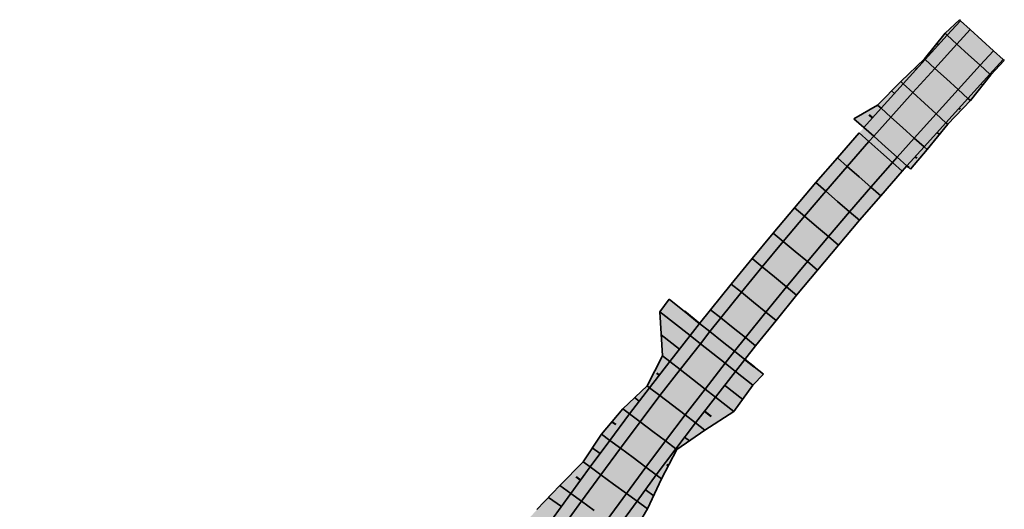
# Model space of a CAD drawing. Header units: metres. Extents: x 201888 to 228431, y 396158 to 403166.
# Tile 21 of 50: x 203060 to 203210, y 396713 to 396788. Entities that reach past the tile are written whole.
import ezdxf

# ---------------------------------------------------------------- set-up
doc = ezdxf.new("R2010")
doc.units = ezdxf.units.M
doc.layers.add('C3D-CORRIDOR', color=7, linetype='Continuous')
for name, color, linetype, lineweight in [('N-WA-GR-GRAS-V', 61, 'Continuous', 18), ('N-WA-GR-STRUWEEL-G', 92, 'Continuous', 35), ('N-WA-GR-STRUWEEL-V', 95, 'Continuous', 18), ('N-WA-GW-AFWERKEN_INZAAIEN-G', 60, 'Continuous', 35), ('N-WA-GW-DIJK_KRUIN_BINNEN-G', 90, 'Continuous', 35), ('N-WA-GW-DIJK_KRUIN_BUITEN-G', 90, 'Continuous', 35), ('N-WA-GW-DIJK_TEEN_BINNEN-G', 90, 'Continuous', 35), ('N-WA-GW-DIJK_TEEN_BUITEN-G', 90, 'Continuous', 35), ('N-WA-VH-VERHARDING_ASFALT-G', 252, 'Continuous', 35), ('N-WA-VH-VERHARDING_ASFALT-V', 252, 'Continuous', 18)]:
    doc.layers.add(name, color=color, linetype=linetype, lineweight=lineweight)

# ---------------------------------------------------------------- blocks, each defined once
blk = doc.blocks.new('*U127')
at = {"layer": 'N-WA-GR-GRAS-V', "linetype": 'Continuous', "lineweight": 18}
for points in [[(203203.26, 396787.73), (203201.24, 396785.51), (203197.87, 396781.81), (203194.51, 396778.12), (203191.14, 396774.38), (203188.51, 396771.44), (203187, 396772.79), (203190.61, 396774.86), (203194.14, 396778.45), (203197.78, 396781.9), (203200.91, 396785.82), (203203.09, 396787.88), (203203.26, 396787.73)], [(203209.94, 396781.65), (203207.89, 396779.46), (203204.76, 396775.55), (203201.3, 396771.94), (203198.15, 396768.09), (203195.65, 396765.11), (203195.09, 396765.6), (203197.69, 396768.51), (203201.02, 396772.19), (203204.38, 396775.89), (203207.75, 396779.59), (203209.77, 396781.81), (203209.94, 396781.65)], [(203163.45, 396741.59), (203161.99, 396739.74), (203158.88, 396735.78), (203155.81, 396731.8), (203152.76, 396727.8), (203149.74, 396723.77), (203146.75, 396719.73), (203143.79, 396715.66), (203140.86, 396711.61), (203137.93, 396707.56), (203135, 396703.51), (203132.06, 396699.46), (203129.13, 396695.41), (203126.2, 396691.36), (203123.27, 396687.31), (203120.34, 396683.26), (203117.4, 396679.21), (203114.47, 396675.16), (203111.54, 396671.11), (203108.61, 396667.06), (203105.67, 396663.01), (203102.74, 396658.96), (203099.81, 396654.91), (203096.88, 396650.86), (203093.95, 396646.81), (203091.03, 396642.75), (203088.1, 396638.7), (203085.17, 396634.65), (203082.24, 396630.6), (203079.31, 396626.54), (203076.38, 396622.49), (203073.46, 396618.45), (203070.52, 396614.41), (203067.58, 396610.38), (203065.78, 396607.92), (203059.69, 396612.39), (203061.49, 396614.84), (203064.32, 396618.93), (203067.3, 396622.91), (203070.23, 396626.93), (203073.27, 396630.91), (203076.15, 396634.99), (203079.11, 396639.03), (203082.09, 396643.04), (203085.05, 396647.07), (203093.73, 396646.96), (203096.35, 396651.24), (203097.06, 396656.9), (203101.27, 396660.03), (203104.48, 396663.87), (203106.81, 396668.36), (203109.39, 396672.67), (203111.97, 396676.97), (203114.53, 396681.29), (203117.07, 396685.62), (203119.61, 396689.96), (203121.39, 396694.84), (203123.46, 396699.51), (203128.39, 396702.12), (203131.87, 396705.77), (203135.26, 396709.49), (203138.63, 396713.22), (203142.11, 396716.88), (203145.7, 396720.5), (203148.45, 396724.73), (203151.73, 396728.57), (203155.43, 396732.09), (203157.76, 396736.66), (203157.37, 396743.38), (203158.78, 396745.29), (203163.45, 396741.59)], [(203173.21, 396733.85), (203171.59, 396732.17), (203168.68, 396728.17), (203164.26, 396725.34), (203159.98, 396722.36), (203157.64, 396717.9), (203155.51, 396713.32), (203152.92, 396709.07), (203150.33, 396704.77), (203147.92, 396700.35), (203145.85, 396695.67), (203142.93, 396691.61), (203140, 396687.56), (203137.08, 396683.5), (203133.93, 396679.6), (203130.73, 396675.75), (203127.52, 396671.9), (203124.32, 396668.05), (203121.11, 396664.19), (203117.91, 396660.34), (203114.69, 396656.5), (203110.43, 396653.41), (203107.34, 396649.47), (203108.18, 396642.7), (203105.57, 396638.41), (203102.8, 396634.25), (203099.85, 396630.21), (203096.09, 396626.75), (203093.67, 396622.34), (203090.91, 396618.16), (203087.8, 396614.24), (203082.81, 396611.66), (203080.77, 396606.94), (203079.28, 396601.82), (203075.41, 396600.84), (203073.03, 396602.59), (203074.84, 396605.06), (203077.8, 396609.11), (203080.74, 396613.16), (203083.68, 396617.22), (203086.61, 396621.27), (203089.54, 396625.32), (203092.46, 396629.38), (203095.39, 396633.43), (203098.32, 396637.48), (203101.25, 396641.53), (203104.18, 396645.59), (203107.11, 396649.64), (203110.03, 396653.69), (203112.96, 396657.75), (203115.88, 396661.81), (203118.81, 396665.86), (203121.73, 396669.92), (203124.66, 396673.97), (203127.58, 396678.03), (203130.5, 396682.08), (203133.43, 396686.14), (203136.35, 396690.19), (203139.28, 396694.25), (203142.2, 396698.3), (203145.13, 396702.36), (203148.05, 396706.42), (203150.98, 396710.47), (203153.9, 396714.5), (203156.84, 396718.5), (203159.81, 396722.48), (203162.82, 396726.44), (203165.85, 396730.38), (203168.9, 396734.29), (203170.34, 396736.12), (203173.21, 396733.85)]]:
    blk.add_hatch(color=61, dxfattribs=at).paths.add_polyline_path(points, flags=0)
at = {"layer": 'N-WA-GR-STRUWEEL-V', "linetype": 'Continuous', "lineweight": 18}
for points in [[(203204.74, 396786.39), (203202.72, 396784.17), (203199.35, 396780.47), (203195.99, 396776.77), (203192.63, 396773.05), (203190.01, 396770.12), (203188.51, 396771.44), (203191.14, 396774.38), (203194.51, 396778.12), (203197.87, 396781.81), (203201.24, 396785.51), (203203.26, 396787.73), (203204.74, 396786.39)], [(203209.77, 396781.81), (203207.75, 396779.59), (203204.38, 396775.89), (203201.02, 396772.19), (203197.69, 396768.51), (203195.09, 396765.6), (203193.6, 396766.93), (203196.2, 396769.84), (203199.54, 396773.54), (203202.9, 396777.24), (203206.27, 396780.94), (203208.29, 396783.16), (203209.77, 396781.81)], [(203190.01, 396770.12), (203189.29, 396769.3), (203185.98, 396765.53), (203182.69, 396761.74), (203179.43, 396757.93), (203176.2, 396754.09), (203173, 396750.22), (203169.83, 396746.34), (203166.68, 396742.43), (203165.02, 396740.35), (203163.45, 396741.59), (203165.12, 396743.68), (203168.27, 396747.6), (203171.46, 396751.5), (203174.67, 396755.37), (203177.91, 396759.22), (203181.18, 396763.05), (203184.47, 396766.85), (203187.79, 396770.63), (203188.51, 396771.44), (203190.01, 396770.12)], [(203195.09, 396765.6), (203194.38, 396764.8), (203191.1, 396761.06), (203187.85, 396757.31), (203184.62, 396753.53), (203181.42, 396749.73), (203178.25, 396745.9), (203175.11, 396742.06), (203171.99, 396738.19), (203170.34, 396736.12), (203168.78, 396737.36), (203170.43, 396739.43), (203173.55, 396743.32), (203176.71, 396747.17), (203179.89, 396751.01), (203183.1, 396754.82), (203186.33, 396758.61), (203189.59, 396762.38), (203192.88, 396766.12), (203193.6, 396766.93), (203195.09, 396765.6)], [(203165.02, 396740.34), (203163.56, 396738.5), (203160.46, 396734.56), (203157.4, 396730.59), (203154.36, 396726.59), (203151.35, 396722.58), (203148.37, 396718.54), (203145.41, 396714.49), (203142.48, 396710.44), (203139.55, 396706.39), (203136.62, 396702.34), (203133.69, 396698.29), (203130.75, 396694.24), (203127.82, 396690.19), (203124.89, 396686.14), (203121.96, 396682.09), (203119.02, 396678.04), (203116.09, 396673.99), (203113.16, 396669.94), (203110.23, 396665.89), (203107.3, 396661.84), (203104.36, 396657.79), (203101.43, 396653.74), (203098.5, 396649.69), (203095.58, 396645.63), (203092.65, 396641.58), (203089.72, 396637.53), (203086.79, 396633.48), (203083.86, 396629.42), (203080.93, 396625.37), (203078, 396621.32), (203075.08, 396617.27), (203072.14, 396613.23), (203069.19, 396609.2), (203067.39, 396606.74), (203065.78, 396607.92), (203067.58, 396610.38), (203070.52, 396614.41), (203073.46, 396618.45), (203076.38, 396622.49), (203079.31, 396626.54), (203082.24, 396630.6), (203085.17, 396634.65), (203088.1, 396638.7), (203091.03, 396642.75), (203093.95, 396646.81), (203096.88, 396650.86), (203099.81, 396654.91), (203102.74, 396658.96), (203105.67, 396663.01), (203108.61, 396667.06), (203111.54, 396671.11), (203114.47, 396675.16), (203117.4, 396679.21), (203120.34, 396683.26), (203123.27, 396687.31), (203126.2, 396691.36), (203129.13, 396695.41), (203132.06, 396699.46), (203135, 396703.51), (203137.93, 396707.56), (203140.86, 396711.61), (203143.79, 396715.66), (203146.75, 396719.73), (203149.74, 396723.77), (203152.76, 396727.8), (203155.81, 396731.8), (203158.88, 396735.78), (203161.99, 396739.74), (203163.45, 396741.59), (203165.02, 396740.34)], [(203170.34, 396736.12), (203168.9, 396734.29), (203165.85, 396730.38), (203162.82, 396726.44), (203159.81, 396722.48), (203156.84, 396718.5), (203153.9, 396714.5), (203150.98, 396710.47), (203148.05, 396706.42), (203145.13, 396702.36), (203142.2, 396698.3), (203139.28, 396694.25), (203136.35, 396690.19), (203133.43, 396686.14), (203130.5, 396682.08), (203127.58, 396678.03), (203124.66, 396673.97), (203121.73, 396669.92), (203118.81, 396665.86), (203115.88, 396661.81), (203112.96, 396657.75), (203110.03, 396653.69), (203107.11, 396649.64), (203104.18, 396645.59), (203101.25, 396641.53), (203098.32, 396637.48), (203095.39, 396633.43), (203092.46, 396629.38), (203089.54, 396625.32), (203086.61, 396621.27), (203083.68, 396617.22), (203080.74, 396613.16), (203077.8, 396609.11), (203074.84, 396605.06), (203073.03, 396602.59), (203071.42, 396603.78), (203073.23, 396606.24), (203076.18, 396610.29), (203079.12, 396614.34), (203082.06, 396618.39), (203084.99, 396622.44), (203087.91, 396626.5), (203090.84, 396630.55), (203093.77, 396634.6), (203096.7, 396638.65), (203099.63, 396642.71), (203102.56, 396646.76), (203105.48, 396650.81), (203108.41, 396654.87), (203111.34, 396658.92), (203114.26, 396662.98), (203117.18, 396667.03), (203120.11, 396671.09), (203123.03, 396675.14), (203125.96, 396679.2), (203128.88, 396683.25), (203131.81, 396687.31), (203134.73, 396691.37), (203137.66, 396695.42), (203140.58, 396699.48), (203143.51, 396703.53), (203146.43, 396707.59), (203149.36, 396711.64), (203152.28, 396715.68), (203155.24, 396719.69), (203158.22, 396723.68), (203161.23, 396727.65), (203164.27, 396731.6), (203167.33, 396735.53), (203168.78, 396737.36), (203170.34, 396736.12)]]:
    blk.add_hatch(color=95, dxfattribs=at).paths.add_polyline_path(points, flags=0)
at = {"layer": 'N-WA-VH-VERHARDING_ASFALT-V', "linetype": 'Continuous', "lineweight": 18}
for points in [[(203206.51, 396784.77), (203204.49, 396782.55), (203201.13, 396778.85), (203197.76, 396775.15), (203194.41, 396771.45), (203191.8, 396768.52), (203190.01, 396770.12), (203192.63, 396773.05), (203195.99, 396776.77), (203199.35, 396780.47), (203202.72, 396784.17), (203204.74, 396786.39), (203206.51, 396784.77)], [(203208.29, 396783.16), (203206.27, 396780.94), (203202.9, 396777.24), (203199.54, 396773.54), (203196.2, 396769.84), (203193.6, 396766.93), (203191.8, 396768.52), (203194.41, 396771.45), (203197.76, 396775.15), (203201.13, 396778.85), (203204.49, 396782.55), (203206.51, 396784.77), (203208.29, 396783.16)], [(203191.8, 396768.52), (203191.08, 396767.71), (203187.79, 396763.96), (203184.51, 396760.18), (203181.27, 396756.37), (203178.05, 396752.55), (203174.86, 396748.7), (203171.69, 396744.83), (203168.55, 396740.93), (203166.9, 396738.85), (203165.02, 396740.35), (203166.68, 396742.43), (203169.83, 396746.34), (203173, 396750.22), (203176.2, 396754.09), (203179.43, 396757.93), (203182.69, 396761.74), (203185.98, 396765.53), (203189.29, 396769.3), (203190.01, 396770.12), (203191.8, 396768.52)], [(203193.6, 396766.93), (203192.88, 396766.12), (203189.59, 396762.38), (203186.33, 396758.61), (203183.1, 396754.82), (203179.89, 396751.01), (203176.71, 396747.17), (203173.55, 396743.32), (203170.43, 396739.43), (203168.78, 396737.36), (203166.9, 396738.85), (203168.55, 396740.93), (203171.69, 396744.83), (203174.86, 396748.7), (203178.05, 396752.55), (203181.27, 396756.37), (203184.51, 396760.18), (203187.79, 396763.96), (203191.08, 396767.71), (203191.8, 396768.52), (203193.6, 396766.93)], [(203166.9, 396738.85), (203165.45, 396737.02), (203162.36, 396733.08), (203159.31, 396729.12), (203156.29, 396725.14), (203153.29, 396721.14), (203150.32, 396717.11), (203147.38, 396713.07), (203144.46, 396709.01), (203141.53, 396704.96), (203138.6, 396700.91), (203135.67, 396696.86), (203132.74, 396692.8), (203129.81, 396688.75), (203126.89, 396684.7), (203123.96, 396680.64), (203121.03, 396676.59), (203118.1, 396672.54), (203115.17, 396668.49), (203112.24, 396664.43), (203109.32, 396660.38), (203106.39, 396656.33), (203103.46, 396652.28), (203100.53, 396648.22), (203097.6, 396644.17), (203094.67, 396640.12), (203091.74, 396636.06), (203088.82, 396632.01), (203085.89, 396627.96), (203082.96, 396623.91), (203080.03, 396619.85), (203077.1, 396615.8), (203074.16, 396611.76), (203071.21, 396607.72), (203069.4, 396605.26), (203067.39, 396606.74), (203069.19, 396609.2), (203072.14, 396613.23), (203075.08, 396617.27), (203078, 396621.32), (203080.93, 396625.37), (203083.86, 396629.42), (203086.79, 396633.48), (203089.72, 396637.53), (203092.65, 396641.58), (203095.58, 396645.63), (203098.5, 396649.69), (203101.43, 396653.74), (203104.36, 396657.79), (203107.3, 396661.84), (203110.23, 396665.89), (203113.16, 396669.94), (203116.09, 396673.99), (203119.02, 396678.04), (203121.96, 396682.09), (203124.89, 396686.14), (203127.82, 396690.19), (203130.75, 396694.24), (203133.69, 396698.29), (203136.62, 396702.34), (203139.55, 396706.39), (203142.48, 396710.44), (203145.41, 396714.49), (203148.37, 396718.54), (203151.35, 396722.58), (203154.36, 396726.59), (203157.4, 396730.59), (203160.46, 396734.56), (203163.56, 396738.5), (203165.02, 396740.34), (203166.9, 396738.85)], [(203168.78, 396737.36), (203167.33, 396735.53), (203164.27, 396731.6), (203161.23, 396727.65), (203158.22, 396723.68), (203155.24, 396719.69), (203152.28, 396715.68), (203149.36, 396711.64), (203146.43, 396707.59), (203143.51, 396703.53), (203140.58, 396699.48), (203137.66, 396695.42), (203134.73, 396691.37), (203131.81, 396687.31), (203128.88, 396683.25), (203125.96, 396679.2), (203123.03, 396675.14), (203120.11, 396671.09), (203117.18, 396667.03), (203114.26, 396662.98), (203111.34, 396658.92), (203108.41, 396654.87), (203105.48, 396650.81), (203102.56, 396646.76), (203099.63, 396642.71), (203096.7, 396638.65), (203093.77, 396634.6), (203090.84, 396630.55), (203087.91, 396626.5), (203084.99, 396622.44), (203082.06, 396618.39), (203079.12, 396614.34), (203076.18, 396610.29), (203073.23, 396606.24), (203071.42, 396603.78), (203069.4, 396605.26), (203071.21, 396607.72), (203074.16, 396611.76), (203077.1, 396615.8), (203080.03, 396619.85), (203082.96, 396623.91), (203085.89, 396627.96), (203088.82, 396632.01), (203091.74, 396636.06), (203094.67, 396640.12), (203097.6, 396644.17), (203100.53, 396648.22), (203103.46, 396652.28), (203106.39, 396656.33), (203109.32, 396660.38), (203112.24, 396664.43), (203115.17, 396668.49), (203118.1, 396672.54), (203121.03, 396676.59), (203123.96, 396680.64), (203126.89, 396684.7), (203129.81, 396688.75), (203132.74, 396692.8), (203135.67, 396696.86), (203138.6, 396700.91), (203141.53, 396704.96), (203144.46, 396709.01), (203147.38, 396713.07), (203150.32, 396717.11), (203153.29, 396721.14), (203156.29, 396725.14), (203159.31, 396729.12), (203162.36, 396733.08), (203165.45, 396737.02), (203166.9, 396738.85), (203168.78, 396737.36)]]:
    blk.add_hatch(color=252, dxfattribs=at).paths.add_polyline_path(points, flags=0)
at = {"layer": 'C3D-CORRIDOR', "color": 7, "linetype": 'Continuous', "lineweight": 50}
for p, q in [((203203.09, 396787.88, 14.94), (203203.17, 396787.81, 14.9)), ((203196.53, 396780.33, 14.83), (203196.43, 396780.43, 14.78)), ((203209.94, 396781.65, 14.94), (203209.85, 396781.73, 14.9)), ((203203.04, 396774.41, 14.83), (203203.21, 396774.26, 14.75)), ((203189.82, 396772.91, 14.81), (203189.31, 396773.37, 14.58)), ((203196.33, 396766.99, 14.81), (203196.59, 396766.77, 14.69)), ((203195.09, 396765.6, 14.8), (203195.37, 396765.36, 14.68)), ((203163.45, 396741.59, 14.46), (203161.12, 396743.44, 13.87)), ((203170.34, 396736.12, 14.46), (203171.78, 396734.98, 14.1)), ((203157.29, 396733.71, 14.07), (203156.92, 396734, 14.02)), ((203164.2, 396728.23, 14.06), (203165.23, 396727.43, 13.8)), ((203150.07, 396726.62, 13.96), (203150.65, 396726.19, 13.81)), ((203158.68, 396719.87, 13.79), (203158.42, 396720.07, 13.72)), ((203145.29, 396717.71, 13.41), (203144.6, 396718.21, 13.37))]:
    blk.add_line(p, q, dxfattribs=at)
at = {"layer": 'C3D-CORRIDOR', "color": 7, "linetype": 'Continuous', "lineweight": 35}
for p, q in [((203199.66, 396784.25, 14.92), (203199.89, 396784.03, 14.84)), ((203206.4, 396778.11, 14.84), (203206.64, 396777.9, 14.74)), ((203193.17, 396776.63, 14.81), (203192.73, 396777.03, 14.62)), ((203199.68, 396770.71, 14.81), (203200.03, 396770.39, 14.66)), ((203160.36, 396737.66, 14.26), (203157.57, 396739.84, 13.56)), ((203167.26, 396732.18, 14.26), (203170.03, 396730.02, 13.56)), ((203153.53, 396730.29, 14.05), (203154.24, 396729.75, 13.87)), ((203161.16, 396724.26, 13.86), (203161.9, 396723.7, 13.72)), ((203147.07, 396722.61, 13.78), (203148.25, 396721.75, 13.49)), ((203155.18, 396716.24, 13.48), (203156.44, 396715.32, 13.34)), ((203142.35, 396713.67, 13.4), (203140.4, 396715.08, 12.92))]:
    blk.add_line(p, q, dxfattribs=at)
at = {"layer": 'N-WA-GR-STRUWEEL-G', "color": 92, "linetype": 'Continuous', "lineweight": 35}
for p, q in [((203204.74, 396786.39, 14.86), (203203.26, 396787.73, 14.86)), ((203202.72, 396784.17, 14.85), (203201.24, 396785.51, 14.85)), ((203208.29, 396783.16, 14.86), (203209.77, 396781.81, 14.86)), ((203199.35, 396780.47, 14.83), (203197.87, 396781.81, 14.83)), ((203206.27, 396780.94, 14.85), (203207.75, 396779.59, 14.85)), ((203195.99, 396776.77, 14.82), (203194.51, 396778.12, 14.82)), ((203202.9, 396777.24, 14.83), (203204.38, 396775.89, 14.83)), ((203192.63, 396773.05, 14.81), (203191.14, 396774.38, 14.81)), ((203199.54, 396773.54, 14.82), (203201.02, 396772.19, 14.82)), ((203190.01, 396770.12, 14.8), (203188.51, 396771.44, 14.8)), ((203190.01, 396770.12, 14.8), (203188.51, 396771.44, 14.8)), ((203189.29, 396769.3, 14.8), (203187.79, 396770.63, 14.8)), ((203196.2, 396769.84, 14.81), (203197.69, 396768.51, 14.81)), ((203185.98, 396765.53, 14.8), (203184.47, 396766.85, 14.8)), ((203193.6, 396766.93, 14.8), (203195.09, 396765.6, 14.8)), ((203193.6, 396766.93, 14.8), (203195.09, 396765.6, 14.8)), ((203192.88, 396766.12, 14.8), (203194.38, 396764.8, 14.8)), ((203182.69, 396761.74, 14.8), (203181.18, 396763.05, 14.8)), ((203189.59, 396762.38, 14.8), (203191.1, 396761.06, 14.8)), ((203179.43, 396757.93, 14.8), (203177.91, 396759.22, 14.8)), ((203186.33, 396758.61, 14.8), (203187.85, 396757.31, 14.8)), ((203176.2, 396754.09, 14.8), (203174.67, 396755.37, 14.8)), ((203183.1, 396754.82, 14.8), (203184.62, 396753.53, 14.8)), ((203173, 396750.22, 14.8), (203171.46, 396751.5, 14.8)), ((203179.89, 396751.01, 14.8), (203181.42, 396749.73, 14.8)), ((203169.83, 396746.34, 14.75), (203168.27, 396747.6, 14.75)), ((203176.71, 396747.17, 14.8), (203178.25, 396745.9, 14.8)), ((203166.68, 396742.43, 14.57), (203165.12, 396743.68, 14.57)), ((203173.55, 396743.32, 14.75), (203175.11, 396742.06, 14.75)), ((203165.02, 396740.35, 14.46), (203163.45, 396741.59, 14.46)), ((203165.02, 396740.34, 14.46), (203163.45, 396741.59, 14.46)), ((203163.56, 396738.5, 14.37), (203161.99, 396739.74, 14.37)), ((203170.43, 396739.43, 14.57), (203171.99, 396738.19, 14.57)), ((203168.78, 396737.36, 14.46), (203170.34, 396736.12, 14.46)), ((203168.78, 396737.36, 14.46), (203170.34, 396736.12, 14.46)), ((203160.46, 396734.56, 14.17), (203158.88, 396735.78, 14.17)), ((203167.33, 396735.53, 14.37), (203168.9, 396734.29, 14.37)), ((203157.4, 396730.59, 13.97), (203155.81, 396731.8, 13.97)), ((203164.27, 396731.6, 14.17), (203165.85, 396730.38, 14.17)), ((203154.36, 396726.59, 13.77), (203152.76, 396727.8, 13.77)), ((203161.23, 396727.65, 13.97), (203162.82, 396726.44, 13.97)), ((203151.35, 396722.58, 13.57), (203149.74, 396723.77, 13.57)), ((203158.22, 396723.68, 13.77), (203159.81, 396722.48, 13.77)), ((203148.37, 396718.54, 13.41), (203146.75, 396719.73, 13.41)), ((203155.24, 396719.69, 13.57), (203156.84, 396718.5, 13.57)), ((203145.41, 396714.49, 13.4), (203143.79, 396715.66, 13.4)), ((203152.28, 396715.68, 13.41), (203153.9, 396714.5, 13.41))]:
    blk.add_line(p, q, dxfattribs=at)
at = {"layer": 'N-WA-GW-AFWERKEN_INZAAIEN-G', "color": 60, "linetype": 'Continuous', "lineweight": 35}
for p, q in [((203203.26, 396787.73, 14.86), (203203.09, 396787.88, 14.94)), ((203201.24, 396785.51, 14.85), (203200.91, 396785.82, 15)), ((203197.87, 396781.81, 14.83), (203197.78, 396781.9, 14.79)), ((203209.77, 396781.81, 14.86), (203209.94, 396781.65, 14.94)), ((203207.75, 396779.59, 14.85), (203207.89, 396779.46, 14.79)), ((203194.51, 396778.12, 14.82), (203194.14, 396778.45, 14.65)), ((203204.38, 396775.89, 14.83), (203204.76, 396775.55, 14.66)), ((203191.14, 396774.38, 14.81), (203190.61, 396774.86, 14.57)), ((203188.51, 396771.44, 14.8), (203187, 396772.79, 14.13)), ((203201.02, 396772.19, 14.82), (203201.3, 396771.94, 14.69)), ((203197.69, 396768.51, 14.81), (203198.15, 396768.09, 14.6)), ((203195.09, 396765.6, 14.8), (203195.65, 396765.11, 14.56)), ((203163.45, 396741.59, 14.46), (203158.78, 396745.29, 13.27)), ((203161.99, 396739.74, 14.37), (203157.37, 396743.38, 13.19)), ((203158.88, 396735.78, 14.17), (203157.76, 396736.66, 13.88)), ((203170.34, 396736.12, 14.46), (203173.21, 396733.85, 13.73)), ((203168.9, 396734.29, 14.37), (203171.59, 396732.17, 13.68)), ((203155.81, 396731.8, 13.97), (203155.43, 396732.09, 14.07)), ((203165.85, 396730.38, 14.17), (203168.68, 396728.17, 13.45)), ((203152.76, 396727.8, 13.77), (203151.73, 396728.57, 14.03)), ((203162.82, 396726.44, 13.97), (203164.26, 396725.34, 13.61)), ((203149.74, 396723.77, 13.57), (203148.45, 396724.73, 13.89)), ((203159.81, 396722.48, 13.77), (203159.98, 396722.36, 13.81)), ((203146.75, 396719.73, 13.41), (203145.7, 396720.5, 13.68)), ((203156.84, 396718.5, 13.57), (203157.64, 396717.9, 13.77)), ((203143.79, 396715.66, 13.4), (203142.11, 396716.88, 12.98)), ((203153.9, 396714.5, 13.41), (203155.51, 396713.32, 13.01))]:
    blk.add_line(p, q, dxfattribs=at)
at = {"layer": 'N-WA-GW-DIJK_KRUIN_BINNEN-G', "color": 90, "linetype": 'Continuous', "lineweight": 35}
for p, q in [((203204.74, 396786.39, 14.86), (203202.72, 396784.17, 14.85)), ((203202.72, 396784.17, 14.85), (203199.35, 396780.47, 14.83)), ((203199.35, 396780.47, 14.83), (203195.99, 396776.77, 14.82)), ((203195.99, 396776.77, 14.82), (203192.63, 396773.05, 14.81)), ((203192.63, 396773.05, 14.81), (203190.01, 396770.12, 14.8)), ((203187.79, 396770.63, 14.8), (203184.47, 396766.85, 14.8)), ((203190.01, 396770.12, 14.8), (203189.29, 396769.3, 14.8)), ((203189.29, 396769.3, 14.8), (203185.98, 396765.53, 14.8)), ((203184.47, 396766.85, 14.8), (203181.18, 396763.05, 14.8)), ((203185.98, 396765.53, 14.8), (203182.69, 396761.74, 14.8)), ((203181.18, 396763.05, 14.8), (203177.91, 396759.22, 14.8)), ((203182.69, 396761.74, 14.8), (203179.43, 396757.93, 14.8)), ((203177.91, 396759.22, 14.8), (203174.67, 396755.37, 14.8)), ((203179.43, 396757.93, 14.8), (203176.2, 396754.09, 14.8)), ((203174.67, 396755.37, 14.8), (203171.46, 396751.5, 14.8)), ((203176.2, 396754.09, 14.8), (203173, 396750.22, 14.8)), ((203171.46, 396751.5, 14.8), (203168.27, 396747.6, 14.75)), ((203173, 396750.22, 14.8), (203169.83, 396746.34, 14.75)), ((203168.27, 396747.6, 14.75), (203165.12, 396743.68, 14.57)), ((203169.83, 396746.34, 14.75), (203166.68, 396742.43, 14.57)), ((203165.12, 396743.68, 14.57), (203163.45, 396741.59, 14.46)), ((203166.68, 396742.43, 14.57), (203165.02, 396740.35, 14.46)), ((203165.02, 396740.34, 14.46), (203163.56, 396738.5, 14.37)), ((203163.56, 396738.5, 14.37), (203160.46, 396734.56, 14.17)), ((203160.46, 396734.56, 14.17), (203157.4, 396730.59, 13.97)), ((203157.4, 396730.59, 13.97), (203154.36, 396726.59, 13.77)), ((203154.36, 396726.59, 13.77), (203151.35, 396722.58, 13.57)), ((203151.35, 396722.58, 13.57), (203148.37, 396718.54, 13.41)), ((203148.37, 396718.54, 13.41), (203145.41, 396714.49, 13.4)), ((203145.41, 396714.49, 13.4), (203142.48, 396710.44, 13.4))]:
    blk.add_line(p, q, dxfattribs=at)
at = {"layer": 'N-WA-GW-DIJK_KRUIN_BUITEN-G', "color": 90, "linetype": 'Continuous', "lineweight": 35}
for p, q in [((203203.26, 396787.73, 14.86), (203201.24, 396785.51, 14.85)), ((203201.24, 396785.51, 14.85), (203197.87, 396781.81, 14.83)), ((203208.29, 396783.16, 14.86), (203206.27, 396780.94, 14.85)), ((203197.87, 396781.81, 14.83), (203194.51, 396778.12, 14.82)), ((203206.27, 396780.94, 14.85), (203202.9, 396777.24, 14.83)), ((203209.77, 396781.81, 14.86), (203207.75, 396779.59, 14.85)), ((203207.75, 396779.59, 14.85), (203204.38, 396775.89, 14.83)), ((203194.51, 396778.12, 14.82), (203191.14, 396774.38, 14.81)), ((203202.9, 396777.24, 14.83), (203199.54, 396773.54, 14.82)), ((203204.38, 396775.89, 14.83), (203201.02, 396772.19, 14.82)), ((203191.14, 396774.38, 14.81), (203188.51, 396771.44, 14.8)), ((203199.54, 396773.54, 14.82), (203196.2, 396769.84, 14.81)), ((203201.02, 396772.19, 14.82), (203197.69, 396768.51, 14.81)), ((203196.2, 396769.84, 14.81), (203193.6, 396766.93, 14.8)), ((203197.69, 396768.51, 14.81), (203195.09, 396765.6, 14.8)), ((203193.6, 396766.93, 14.8), (203192.88, 396766.12, 14.8)), ((203192.88, 396766.12, 14.8), (203189.59, 396762.38, 14.8)), ((203195.09, 396765.6, 14.8), (203194.38, 396764.8, 14.8)), ((203194.38, 396764.8, 14.8), (203191.1, 396761.06, 14.8)), ((203189.59, 396762.38, 14.8), (203186.33, 396758.61, 14.8)), ((203191.1, 396761.06, 14.8), (203187.85, 396757.31, 14.8)), ((203186.33, 396758.61, 14.8), (203183.1, 396754.82, 14.8)), ((203187.85, 396757.31, 14.8), (203184.62, 396753.53, 14.8)), ((203183.1, 396754.82, 14.8), (203179.89, 396751.01, 14.8)), ((203184.62, 396753.53, 14.8), (203181.42, 396749.73, 14.8)), ((203179.89, 396751.01, 14.8), (203176.71, 396747.17, 14.8)), ((203181.42, 396749.73, 14.8), (203178.25, 396745.9, 14.8)), ((203176.71, 396747.17, 14.8), (203173.55, 396743.32, 14.75)), ((203178.25, 396745.9, 14.8), (203175.11, 396742.06, 14.75)), ((203173.55, 396743.32, 14.75), (203170.43, 396739.43, 14.57)), ((203163.45, 396741.59, 14.46), (203161.99, 396739.74, 14.37)), ((203175.11, 396742.06, 14.75), (203171.99, 396738.19, 14.57)), ((203161.99, 396739.74, 14.37), (203158.88, 396735.78, 14.17)), ((203170.43, 396739.43, 14.57), (203168.78, 396737.36, 14.46)), ((203168.78, 396737.36, 14.46), (203167.33, 396735.53, 14.37)), ((203171.99, 396738.19, 14.57), (203170.34, 396736.12, 14.46)), ((203158.88, 396735.78, 14.17), (203155.81, 396731.8, 13.97)), ((203167.33, 396735.53, 14.37), (203164.27, 396731.6, 14.17)), ((203170.34, 396736.12, 14.46), (203168.9, 396734.29, 14.37)), ((203168.9, 396734.29, 14.37), (203165.85, 396730.38, 14.17)), ((203155.81, 396731.8, 13.97), (203152.76, 396727.8, 13.77)), ((203164.27, 396731.6, 14.17), (203161.23, 396727.65, 13.97)), ((203165.85, 396730.38, 14.17), (203162.82, 396726.44, 13.97)), ((203152.76, 396727.8, 13.77), (203149.74, 396723.77, 13.57)), ((203161.23, 396727.65, 13.97), (203158.22, 396723.68, 13.77)), ((203162.82, 396726.44, 13.97), (203159.81, 396722.48, 13.77)), ((203149.74, 396723.77, 13.57), (203146.75, 396719.73, 13.41)), ((203158.22, 396723.68, 13.77), (203155.24, 396719.69, 13.57)), ((203159.81, 396722.48, 13.77), (203156.84, 396718.5, 13.57)), ((203146.75, 396719.73, 13.41), (203143.79, 396715.66, 13.4)), ((203155.24, 396719.69, 13.57), (203152.28, 396715.68, 13.41)), ((203156.84, 396718.5, 13.57), (203153.9, 396714.5, 13.41)), ((203143.79, 396715.66, 13.4), (203140.86, 396711.61, 13.4)), ((203152.28, 396715.68, 13.41), (203149.36, 396711.64, 13.4)), ((203153.9, 396714.5, 13.41), (203150.98, 396710.47, 13.4))]:
    blk.add_line(p, q, dxfattribs=at)
at = {"layer": 'N-WA-GW-DIJK_TEEN_BINNEN-G', "color": 90, "linetype": 'Continuous', "lineweight": 35}
for p, q in [((203203.09, 396787.88, 14.94), (203200.91, 396785.82, 15)), ((203200.91, 396785.82, 15), (203197.78, 396781.9, 14.79)), ((203197.78, 396781.9, 14.79), (203194.14, 396778.45, 14.65)), ((203194.14, 396778.45, 14.65), (203190.61, 396774.86, 14.57)), ((203190.61, 396774.86, 14.57), (203187, 396772.79, 14.13)), ((203158.78, 396745.29, 13.27), (203157.37, 396743.38, 13.19)), ((203157.37, 396743.38, 13.19), (203157.76, 396736.66, 13.88)), ((203157.76, 396736.66, 13.88), (203155.43, 396732.09, 14.07)), ((203155.43, 396732.09, 14.07), (203151.73, 396728.57, 14.03)), ((203151.73, 396728.57, 14.03), (203148.45, 396724.73, 13.89)), ((203148.45, 396724.73, 13.89), (203145.7, 396720.5, 13.68)), ((203145.7, 396720.5, 13.68), (203142.11, 396716.88, 12.98)), ((203142.11, 396716.88, 12.98), (203138.63, 396713.22, 12.85))]:
    blk.add_line(p, q, dxfattribs=at)
at = {"layer": 'N-WA-GW-DIJK_TEEN_BUITEN-G', "color": 90, "linetype": 'Continuous', "lineweight": 35}
for p, q in [((203209.94, 396781.65, 14.94), (203207.89, 396779.46, 14.79)), ((203207.89, 396779.46, 14.79), (203204.76, 396775.55, 14.66)), ((203204.76, 396775.55, 14.66), (203201.3, 396771.94, 14.69)), ((203201.3, 396771.94, 14.69), (203198.15, 396768.09, 14.6)), ((203198.15, 396768.09, 14.6), (203195.65, 396765.11, 14.56)), ((203173.21, 396733.85, 13.73), (203171.59, 396732.17, 13.68)), ((203171.59, 396732.17, 13.68), (203168.68, 396728.17, 13.45)), ((203168.68, 396728.17, 13.45), (203164.26, 396725.34, 13.61)), ((203164.26, 396725.34, 13.61), (203159.98, 396722.36, 13.81)), ((203159.98, 396722.36, 13.81), (203157.64, 396717.9, 13.77)), ((203157.64, 396717.9, 13.77), (203155.51, 396713.32, 13.01)), ((203155.51, 396713.32, 13.01), (203152.92, 396709.07, 12.92))]:
    blk.add_line(p, q, dxfattribs=at)
at = {"layer": 'N-WA-VH-VERHARDING_ASFALT-G', "color": 252, "linetype": 'Continuous', "lineweight": 35}
for p, q in [((203206.51, 396784.77, 14.86), (203204.74, 396786.39, 14.86)), ((203204.49, 396782.55, 14.85), (203202.72, 396784.17, 14.85)), ((203206.51, 396784.77, 14.86), (203208.29, 396783.16, 14.86)), ((203204.49, 396782.55, 14.85), (203206.27, 396780.94, 14.85)), ((203201.13, 396778.85, 14.83), (203199.35, 396780.47, 14.83)), ((203201.13, 396778.85, 14.83), (203202.9, 396777.24, 14.83)), ((203197.76, 396775.15, 14.82), (203195.99, 396776.77, 14.82)), ((203197.76, 396775.15, 14.82), (203199.54, 396773.54, 14.82)), ((203194.41, 396771.45, 14.81), (203192.63, 396773.05, 14.81)), ((203194.41, 396771.45, 14.81), (203196.2, 396769.84, 14.81)), ((203191.8, 396768.52, 14.8), (203190.01, 396770.12, 14.8)), ((203191.8, 396768.52, 14.8), (203190.01, 396770.12, 14.8)), ((203191.08, 396767.71, 14.8), (203189.29, 396769.3, 14.8)), ((203191.8, 396768.52, 14.8), (203193.6, 396766.93, 14.8)), ((203191.8, 396768.52, 14.8), (203193.6, 396766.93, 14.8)), ((203191.08, 396767.71, 14.8), (203192.88, 396766.12, 14.8)), ((203187.79, 396763.96, 14.8), (203185.98, 396765.53, 14.8)), ((203187.79, 396763.96, 14.8), (203189.59, 396762.38, 14.8)), ((203184.51, 396760.18, 14.8), (203182.69, 396761.74, 14.8)), ((203184.51, 396760.18, 14.8), (203186.33, 396758.61, 14.8)), ((203181.27, 396756.37, 14.8), (203179.43, 396757.93, 14.8)), ((203181.27, 396756.37, 14.8), (203183.1, 396754.82, 14.8)), ((203178.05, 396752.55, 14.8), (203176.2, 396754.09, 14.8)), ((203178.05, 396752.55, 14.8), (203179.89, 396751.01, 14.8)), ((203174.86, 396748.7, 14.8), (203173, 396750.22, 14.8)), ((203174.86, 396748.7, 14.8), (203176.71, 396747.17, 14.8)), ((203171.69, 396744.83, 14.75), (203169.83, 396746.34, 14.75)), ((203171.69, 396744.83, 14.75), (203173.55, 396743.32, 14.75)), ((203168.55, 396740.93, 14.57), (203166.68, 396742.43, 14.57)), ((203166.9, 396738.85, 14.46), (203165.02, 396740.35, 14.46)), ((203166.9, 396738.85, 14.46), (203165.02, 396740.34, 14.46)), ((203168.55, 396740.93, 14.57), (203170.43, 396739.43, 14.57)), ((203165.45, 396737.02, 14.37), (203163.56, 396738.5, 14.37)), ((203166.9, 396738.85, 14.46), (203168.78, 396737.36, 14.46)), ((203166.9, 396738.85, 14.46), (203168.78, 396737.36, 14.46)), ((203165.45, 396737.02, 14.37), (203167.33, 396735.53, 14.37)), ((203162.36, 396733.08, 14.17), (203160.46, 396734.56, 14.17)), ((203162.36, 396733.08, 14.17), (203164.27, 396731.6, 14.17)), ((203159.31, 396729.12, 13.97), (203157.4, 396730.59, 13.97)), ((203159.31, 396729.12, 13.97), (203161.23, 396727.65, 13.97)), ((203156.29, 396725.14, 13.77), (203154.36, 396726.59, 13.77)), ((203156.29, 396725.14, 13.77), (203158.22, 396723.68, 13.77)), ((203153.29, 396721.14, 13.57), (203151.35, 396722.58, 13.57)), ((203153.29, 396721.14, 13.57), (203155.24, 396719.69, 13.57)), ((203150.32, 396717.11, 13.41), (203148.37, 396718.54, 13.41)), ((203150.32, 396717.11, 13.41), (203152.28, 396715.68, 13.41)), ((203147.38, 396713.07, 13.4), (203145.41, 396714.49, 13.4))]:
    blk.add_line(p, q, dxfattribs=at)

msp = doc.modelspace()

# ---------------------------------------------------------------- block references
at = {"layer": 'C3D-CORRIDOR'}
msp.add_blockref('*U127', (0, 0), dxfattribs=at)

doc.saveas('drawing.dxf')
